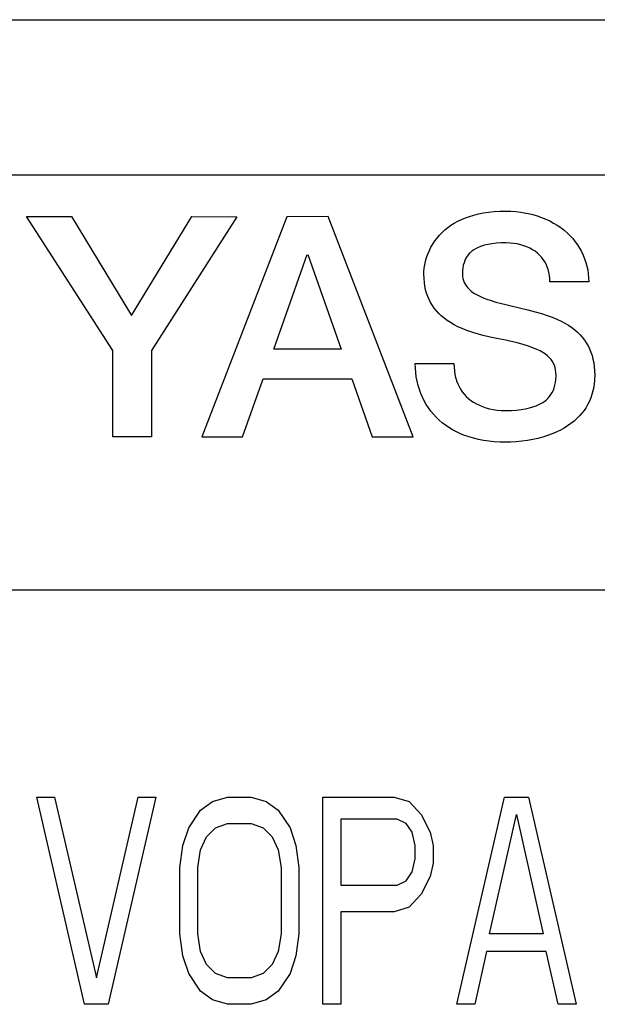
# Model space of a CAD drawing. Extents: x 63 to 814, y 62 to 569.
# Tile 10 of 25: x 448.22 to 453.79, y 424.5 to 434. Entities that reach past the tile are written whole.
import ezdxf

# ---------------------------------------------------------------- set-up
doc = ezdxf.new("R2010")
doc.units = 0
doc.header["$LTSCALE"] = 46.2
doc.layers.add('ALL_CURVE', color=7, linetype='CONTINUOUS')
doc.layers.add('ALL_FEATURES', color=7, linetype='CONTINUOUS')

msp = doc.modelspace()

# ---------------------------------------------------------------- linework, layer by layer
at = {"layer": 'ALL_CURVE', "color": 4, "linetype": 'CONTINUOUS'}
for p, q in [((481.5, 432.5), (444.5, 432.5)), ((444.5, 428.5), (462.5, 428.5)), ((448.8412, 424.5), (448.3813, 426.5)), ((448.3813, 426.5), (448.5537, 426.5)), ((448.5537, 426.5), (448.9563, 424.7553)), ((448.9563, 424.7553), (449.3587, 426.5)), ((449.5312, 426.5), (449.0713, 424.5)), ((449.3587, 426.5), (449.5312, 426.5)), ((449.9625, 426.3723), (450.0775, 426.4574)), ((450.0775, 426.4574), (450.2213, 426.5)), ((450.2213, 426.5), (450.4513, 426.5)), ((450.4513, 426.5), (450.595, 426.4574)), ((450.595, 426.4574), (450.71, 426.3723)), ((451.1413, 424.5), (451.1413, 426.5)), ((451.1413, 426.5), (451.8313, 426.5)), ((451.8313, 426.5), (451.975, 426.4574)), ((451.975, 426.4574), (452.09, 426.3298)), ((452.435, 424.5), (452.895, 426.5)), ((452.895, 426.5), (453.125, 426.5)), ((453.125, 426.5), (453.585, 424.5)), ((449.8475, 426.2021), (449.9625, 426.3723)), ((450.71, 426.3723), (450.825, 426.2021)), ((451.3138, 426.2872), (451.3138, 425.6489)), ((451.86, 426.2872), (451.3138, 426.2872)), ((451.9463, 426.2447), (451.86, 426.2872)), ((452.09, 426.3298), (452.1762, 426.1596)), ((452.7512, 425.1809), (453.01, 426.3298)), ((453.01, 426.3298), (453.2687, 425.1809)), ((449.79, 426.0319), (449.8475, 426.2021)), ((450.02, 426.117), (450.1062, 426.2021)), ((450.1062, 426.2021), (450.2213, 426.2447)), ((450.2213, 426.2447), (450.4513, 426.2447)), ((450.4513, 426.2447), (450.5663, 426.2021)), ((450.5663, 426.2021), (450.6525, 426.117)), ((450.825, 426.2021), (450.8825, 426.0319)), ((452.0038, 426.1596), (451.9463, 426.2447)), ((449.9625, 425.9894), (450.02, 426.117)), ((450.6525, 426.117), (450.71, 425.9894)), ((452.0325, 426.0319), (452.0038, 426.1596)), ((452.1762, 426.1596), (452.205, 426.0319)), ((449.7613, 425.8191), (449.79, 426.0319)), ((449.9337, 425.8191), (449.9625, 425.9894)), ((450.71, 425.9894), (450.7388, 425.8191)), ((450.8825, 426.0319), (450.9113, 425.8191)), ((452.0325, 425.9043), (452.0325, 426.0319)), ((452.205, 426.0319), (452.205, 425.8617)), ((452.0038, 425.7766), (452.0325, 425.9043)), ((449.7613, 425.1809), (449.7613, 425.8191)), ((449.9337, 425.1809), (449.9337, 425.8191)), ((450.7388, 425.8191), (450.7388, 425.1809)), ((450.9113, 425.8191), (450.9113, 425.1809)), ((452.205, 425.8617), (452.1762, 425.734)), ((451.9463, 425.6915), (452.0038, 425.7766)), ((452.1762, 425.734), (452.09, 425.5638)), ((451.3138, 425.6489), (451.86, 425.6489)), ((451.86, 425.6489), (451.9463, 425.6915)), ((452.09, 425.5638), (451.975, 425.4362)), ((451.975, 425.4362), (451.8313, 425.3936)), ((451.3138, 425.3936), (451.3138, 424.5)), ((451.8313, 425.3936), (451.3138, 425.3936)), ((449.79, 424.9681), (449.7613, 425.1809)), ((449.9625, 425.0106), (449.9337, 425.1809)), ((450.7388, 425.1809), (450.71, 425.0106)), ((450.9113, 425.1809), (450.8825, 424.9681)), ((453.2687, 425.1809), (452.7512, 425.1809)), ((449.8475, 424.7979), (449.79, 424.9681)), ((450.02, 424.883), (449.9625, 425.0106)), ((450.71, 425.0106), (450.6525, 424.883)), ((450.8825, 424.9681), (450.825, 424.7979)), ((452.7225, 425.0106), (452.6075, 424.5)), ((453.2975, 425.0106), (452.7225, 425.0106)), ((453.4125, 424.5), (453.2975, 425.0106)), ((450.1062, 424.7979), (450.02, 424.883)), ((450.6525, 424.883), (450.5663, 424.7979)), ((449.9625, 424.6277), (449.8475, 424.7979)), ((450.2213, 424.7553), (450.1062, 424.7979)), ((450.4513, 424.7553), (450.2213, 424.7553)), ((450.5663, 424.7979), (450.4513, 424.7553)), ((450.825, 424.7979), (450.71, 424.6277)), ((450.0775, 424.5426), (449.9625, 424.6277)), ((450.71, 424.6277), (450.595, 424.5426)), ((449.0713, 424.5), (448.8412, 424.5)), ((450.2213, 424.5), (450.0775, 424.5426)), ((450.4513, 424.5), (450.2213, 424.5)), ((450.595, 424.5426), (450.4513, 424.5)), ((451.3138, 424.5), (451.1413, 424.5)), ((452.6075, 424.5), (452.435, 424.5)), ((453.585, 424.5), (453.4125, 424.5))]:
    msp.add_line(p, q, dxfattribs=at)
at = {"layer": 'ALL_FEATURES', "color": 7, "linetype": 'CONTINUOUS'}
msp.add_line((394, 434), (482, 434), dxfattribs=at)
at = {"layer": 'ALL_FEATURES', "color": 40, "linetype": 'CONTINUOUS'}
for p, q in [((449.116, 430.8083), (448.2811, 432.1)), ((448.2811, 432.1), (448.7158, 432.1)), ((448.7158, 432.1), (449.2958, 431.1474)), ((449.2958, 431.1474), (449.8786, 432.0998)), ((450.3118, 432.0995), (449.4884, 430.8095)), ((449.8786, 432.0998), (450.3118, 432.0995)), ((450.7954, 432.0995), (449.975, 429.9748)), ((451.192, 432.0996), (450.7954, 432.0995)), ((452.0128, 429.9751), (451.192, 432.0996)), ((452.4435, 432.0552), (452.4795, 432.0725)), ((452.4795, 432.0725), (452.5176, 432.0884)), ((452.5176, 432.0884), (452.5578, 432.1027)), ((452.5578, 432.1027), (452.6002, 432.1153)), ((452.6002, 432.1153), (452.6449, 432.1262)), ((452.6449, 432.1262), (452.692, 432.1353)), ((452.692, 432.1353), (452.7416, 432.1426)), ((452.7416, 432.1426), (452.7938, 432.1479)), ((452.7938, 432.1479), (452.8486, 432.1512)), ((452.8486, 432.1512), (452.9062, 432.1523)), ((452.9062, 432.1523), (452.9562, 432.1511)), ((452.9562, 432.1511), (453.0052, 432.1478)), ((453.0052, 432.1478), (453.053, 432.1423)), ((453.053, 432.1423), (453.0997, 432.1347)), ((453.0997, 432.1347), (453.1228, 432.1301)), ((453.1228, 432.1301), (453.1675, 432.1194)), ((453.1675, 432.1194), (453.2108, 432.1068)), ((453.2108, 432.1068), (453.2526, 432.0922)), ((453.2526, 432.0922), (453.2928, 432.0758)), ((453.2928, 432.0758), (453.3315, 432.0577)), ((452.2919, 431.9466), (452.3185, 431.9711)), ((452.3185, 431.9711), (452.347, 431.9942)), ((452.347, 431.9942), (452.3773, 432.016)), ((452.3773, 432.016), (452.4094, 432.0363)), ((452.4094, 432.0363), (452.4435, 432.0552)), ((453.3315, 432.0577), (453.3685, 432.0379)), ((453.3685, 432.0379), (453.4038, 432.0165)), ((453.4038, 432.0165), (453.4373, 431.9935)), ((453.4373, 431.9935), (453.469, 431.969)), ((453.469, 431.969), (453.4989, 431.9432)), ((452.2225, 431.865), (452.2438, 431.8935)), ((452.2438, 431.8935), (452.267, 431.9207)), ((452.267, 431.9207), (452.2919, 431.9466)), ((453.4989, 431.9432), (453.5269, 431.916)), ((453.5269, 431.916), (453.553, 431.8876)), ((453.553, 431.8876), (453.5771, 431.858)), ((452.1693, 431.7721), (452.1851, 431.8042)), ((452.1851, 431.8042), (452.2029, 431.8352)), ((452.2029, 431.8352), (452.2225, 431.865)), ((452.5996, 431.7805), (452.5802, 431.7666)), ((452.6213, 431.7933), (452.5996, 431.7805)), ((452.6456, 431.8049), (452.6213, 431.7933)), ((452.6726, 431.8153), (452.6456, 431.8049)), ((452.7028, 431.8244), (452.6726, 431.8153)), ((452.7364, 431.8321), (452.7028, 431.8244)), ((452.7738, 431.8384), (452.7364, 431.8321)), ((452.8155, 431.843), (452.7738, 431.8384)), ((452.8618, 431.8459), (452.8155, 431.843)), ((452.9084, 431.8467), (452.8618, 431.8459)), ((452.9114, 431.8467), (452.9084, 431.8467)), ((452.9483, 431.8454), (452.9114, 431.8467)), ((452.9839, 431.842), (452.9483, 431.8454)), ((453.0182, 431.8365), (452.9839, 431.842)), ((453.0509, 431.829), (453.0182, 431.8365)), ((453.0821, 431.8196), (453.0509, 431.829)), ((453.1115, 431.8084), (453.0821, 431.8196)), ((453.1392, 431.7956), (453.1115, 431.8084)), ((453.1651, 431.7811), (453.1392, 431.7956)), ((453.1892, 431.7652), (453.1651, 431.7811)), ((453.5771, 431.858), (453.5993, 431.8272)), ((453.5993, 431.8272), (453.6194, 431.7954)), ((453.6194, 431.7954), (453.6376, 431.7626)), ((450.6671, 430.8209), (450.9899, 431.7333)), ((450.9976, 431.7333), (451.319, 430.8209)), ((452.1335, 431.6708), (452.1434, 431.7052)), ((452.1434, 431.7052), (452.1553, 431.7391)), ((452.1553, 431.7391), (452.1693, 431.7721)), ((452.5223, 431.6983), (452.5122, 431.6777)), ((452.534, 431.7174), (452.5223, 431.6983)), ((452.5475, 431.7351), (452.534, 431.7174)), ((452.555, 431.7434), (452.5475, 431.7351)), ((452.5629, 431.7515), (452.555, 431.7434)), ((452.5802, 431.7666), (452.5629, 431.7515)), ((453.2115, 431.7478), (453.1892, 431.7652)), ((453.232, 431.7291), (453.2115, 431.7478)), ((453.2506, 431.709), (453.232, 431.7291)), ((453.2673, 431.6877), (453.2506, 431.709)), ((453.2823, 431.6651), (453.2673, 431.6877)), ((453.6376, 431.7626), (453.6537, 431.7289)), ((453.6537, 431.7289), (453.6677, 431.6942)), ((453.6677, 431.6942), (453.6797, 431.6587)), ((452.1175, 431.5696), (452.1205, 431.6023)), ((452.1205, 431.6023), (452.1259, 431.6363)), ((452.1259, 431.6363), (452.1335, 431.6708)), ((452.4924, 431.6049), (452.4893, 431.5762)), ((452.4973, 431.6313), (452.4924, 431.6049)), ((452.5039, 431.6554), (452.4973, 431.6313)), ((452.5122, 431.6777), (452.5039, 431.6554)), ((453.2954, 431.6412), (453.2823, 431.6651)), ((453.3066, 431.616), (453.2954, 431.6412)), ((453.3159, 431.5895), (453.3066, 431.616)), ((453.3232, 431.5617), (453.3159, 431.5895)), ((453.6797, 431.6587), (453.6895, 431.6224)), ((453.6895, 431.6224), (453.6973, 431.5853)), ((453.6973, 431.5853), (453.7028, 431.5475)), ((452.1167, 431.5447), (452.1175, 431.5696)), ((452.1178, 431.5043), (452.1167, 431.5447)), ((452.1211, 431.4659), (452.1178, 431.5043)), ((452.4893, 431.5762), (452.4883, 431.5447)), ((452.4883, 431.5447), (452.4894, 431.5235)), ((452.4894, 431.5235), (452.4927, 431.5033)), ((452.4927, 431.5033), (452.498, 431.4839)), ((453.3261, 431.5473), (453.3232, 431.5617)), ((453.3285, 431.5326), (453.3261, 431.5473)), ((453.3318, 431.5021), (453.3285, 431.5326)), ((453.3329, 431.4703), (453.3318, 431.5021)), ((453.7028, 431.5475), (453.7062, 431.509)), ((453.7062, 431.509), (453.7074, 431.4698)), ((452.1264, 431.4293), (452.1211, 431.4659)), ((452.1337, 431.3945), (452.1264, 431.4293)), ((452.498, 431.4839), (452.5055, 431.4652)), ((452.5055, 431.4652), (452.5151, 431.447)), ((452.5151, 431.447), (452.527, 431.4294)), ((452.527, 431.4294), (452.5412, 431.4122)), ((452.5412, 431.4122), (452.558, 431.3954)), ((452.558, 431.3954), (452.5776, 431.3789)), ((453.7074, 431.4698), (453.3329, 431.4703)), ((452.1429, 431.3612), (452.1337, 431.3945)), ((452.154, 431.3295), (452.1429, 431.3612)), ((452.167, 431.2992), (452.154, 431.3295)), ((452.5776, 431.3789), (452.6001, 431.3629)), ((452.6001, 431.3629), (452.6258, 431.3472)), ((452.6258, 431.3472), (452.655, 431.332)), ((452.655, 431.332), (452.6879, 431.3172)), ((452.6879, 431.3172), (452.7249, 431.303)), ((452.7249, 431.303), (452.7662, 431.2893)), ((452.1818, 431.2703), (452.167, 431.2992)), ((452.1985, 431.2425), (452.1818, 431.2703)), ((452.2171, 431.2159), (452.1985, 431.2425)), ((452.2376, 431.1904), (452.2171, 431.2159)), ((452.7662, 431.2893), (452.8125, 431.2761)), ((452.8125, 431.2761), (452.8653, 431.2628)), ((452.8653, 431.2628), (452.9062, 431.2527)), ((452.9062, 431.2527), (452.9726, 431.2359)), ((452.9726, 431.2359), (453.1187, 431.201)), ((452.2602, 431.1659), (452.2376, 431.1904)), ((452.2849, 431.1423), (452.2602, 431.1659)), ((452.3118, 431.1197), (452.2849, 431.1423)), ((452.3411, 431.098), (452.3118, 431.1197)), ((453.1187, 431.201), (453.1905, 431.1823)), ((453.1905, 431.1823), (453.2519, 431.1646)), ((453.2519, 431.1646), (453.3062, 431.147)), ((453.3062, 431.147), (453.3551, 431.1291)), ((453.3551, 431.1291), (453.3996, 431.1106)), ((453.3996, 431.1106), (453.4403, 431.0915)), ((452.3729, 431.0772), (452.3411, 431.098)), ((452.4075, 431.0572), (452.3729, 431.0772)), ((452.445, 431.0381), (452.4075, 431.0572)), ((452.4856, 431.0198), (452.445, 431.0381)), ((452.5299, 431.0024), (452.4856, 431.0198)), ((453.4403, 431.0915), (453.4776, 431.0717)), ((453.4776, 431.0717), (453.5119, 431.0511)), ((453.5119, 431.0511), (453.5434, 431.0298)), ((453.5434, 431.0298), (453.5724, 431.0076)), ((452.5781, 430.9856), (452.5299, 431.0024)), ((452.6309, 430.9696), (452.5781, 430.9856)), ((452.6895, 430.954), (452.6309, 430.9696)), ((452.7561, 430.9383), (452.6895, 430.954)), ((452.8369, 430.9213), (452.7561, 430.9383)), ((452.9089, 430.9065), (452.8369, 430.9213)), ((453.5724, 431.0076), (453.599, 430.9845)), ((453.599, 430.9845), (453.6234, 430.9605)), ((453.6234, 430.9605), (453.6457, 430.9355)), ((453.6457, 430.9355), (453.666, 430.9095)), ((452.9458, 430.8986), (452.9089, 430.9065)), ((453.0153, 430.8821), (452.9458, 430.8986)), ((453.0744, 430.8662), (453.0153, 430.8821)), ((453.125, 430.8505), (453.0744, 430.8662)), ((453.1684, 430.8349), (453.125, 430.8505)), ((453.2057, 430.8193), (453.1684, 430.8349)), ((453.666, 430.9095), (453.6843, 430.8823)), ((453.6843, 430.8823), (453.7008, 430.8539)), ((453.7008, 430.8539), (453.7155, 430.8242)), ((449.116, 429.9748), (449.116, 430.8083)), ((449.4884, 430.8095), (449.4884, 429.9748)), ((451.319, 430.8209), (450.6671, 430.8209)), ((453.2379, 430.8037), (453.2057, 430.8193)), ((453.2658, 430.7879), (453.2379, 430.8037)), ((453.2898, 430.7719), (453.2658, 430.7879)), ((453.3105, 430.7556), (453.2898, 430.7719)), ((453.3283, 430.7389), (453.3105, 430.7556)), ((453.3436, 430.7216), (453.3283, 430.7389)), ((453.7155, 430.8242), (453.7284, 430.7931)), ((453.7284, 430.7931), (453.7394, 430.7605)), ((453.7394, 430.7605), (453.7486, 430.7262)), ((452.0334, 430.6819), (452.0334, 430.6838)), ((452.0334, 430.6838), (452.4063, 430.6838)), ((452.0346, 430.6384), (452.0334, 430.6819)), ((452.0381, 430.5956), (452.0346, 430.6384)), ((452.4063, 430.6838), (452.4075, 430.6469)), ((452.4075, 430.6469), (452.4107, 430.6117)), ((453.3565, 430.7036), (453.3436, 430.7216)), ((453.3622, 430.6942), (453.3565, 430.7036)), ((453.3674, 430.6847), (453.3622, 430.6942)), ((453.3762, 430.6648), (453.3674, 430.6847)), ((453.3831, 430.6438), (453.3762, 430.6648)), ((453.388, 430.6213), (453.3831, 430.6438)), ((453.7486, 430.7262), (453.7558, 430.6902)), ((453.7558, 430.6902), (453.7611, 430.6523)), ((453.7611, 430.6523), (453.7644, 430.6125)), ((452.0437, 430.5535), (452.0381, 430.5956)), ((452.0514, 430.5123), (452.0437, 430.5535)), ((452.4107, 430.6117), (452.416, 430.5782)), ((452.416, 430.5782), (452.4233, 430.5464)), ((452.4233, 430.5464), (452.4277, 430.531)), ((453.3911, 430.597), (453.388, 430.6213)), ((453.3904, 430.5287), (453.392, 430.5603)), ((453.3921, 430.5705), (453.3911, 430.597)), ((453.392, 430.5603), (453.3921, 430.5705)), ((453.7644, 430.6125), (453.7655, 430.5705)), ((453.7655, 430.5705), (453.7644, 430.5304)), ((450.3678, 429.9748), (450.5655, 430.5338)), ((450.5655, 430.5338), (451.4202, 430.5338)), ((451.4202, 430.5338), (451.617, 429.9751)), ((452.0612, 430.4721), (452.0514, 430.5123)), ((452.073, 430.4329), (452.0612, 430.4721)), ((452.4277, 430.531), (452.4325, 430.5161)), ((452.4325, 430.5161), (452.4435, 430.4874)), ((452.4435, 430.4874), (452.4564, 430.4602)), ((452.4564, 430.4602), (452.471, 430.4345)), ((453.3659, 430.425), (453.3746, 430.4481)), ((453.3746, 430.4481), (453.3816, 430.473)), ((453.3816, 430.473), (453.3869, 430.4997)), ((453.3869, 430.4997), (453.3904, 430.5287)), ((453.7557, 430.4547), (453.7483, 430.419)), ((453.7611, 430.4918), (453.7557, 430.4547)), ((453.763, 430.5109), (453.7611, 430.4918)), ((453.7644, 430.5304), (453.763, 430.5109)), ((452.0868, 430.3949), (452.073, 430.4329)), ((452.1025, 430.3581), (452.0868, 430.3949)), ((452.1201, 430.3226), (452.1025, 430.3581)), ((452.471, 430.4345), (452.4874, 430.4102)), ((452.4874, 430.4102), (452.5055, 430.3874)), ((452.5055, 430.3874), (452.5254, 430.3659)), ((452.5254, 430.3659), (452.5471, 430.3458)), ((453.3132, 430.3464), (453.3292, 430.3642)), ((453.3292, 430.3642), (453.3432, 430.3831)), ((453.3432, 430.3831), (453.3554, 430.4034)), ((453.3554, 430.4034), (453.3659, 430.425)), ((453.7274, 430.3515), (453.7141, 430.3196)), ((453.7388, 430.3847), (453.7274, 430.3515)), ((453.7483, 430.419), (453.7388, 430.3847)), ((452.1395, 430.2883), (452.1201, 430.3226)), ((452.1608, 430.2554), (452.1395, 430.2883)), ((452.1838, 430.2238), (452.1608, 430.2554)), ((452.5471, 430.3458), (452.5705, 430.3271)), ((452.5705, 430.3271), (452.5958, 430.3098)), ((452.5958, 430.3098), (452.6229, 430.294)), ((452.6229, 430.294), (452.6518, 430.2797)), ((452.6518, 430.2797), (452.6826, 430.267)), ((452.6826, 430.267), (452.7152, 430.256)), ((452.7152, 430.256), (452.7496, 430.2468)), ((453.135, 430.2535), (453.169, 430.2631)), ((453.169, 430.2631), (453.1997, 430.274)), ((453.1997, 430.274), (453.2275, 430.2862)), ((453.2275, 430.2862), (453.2525, 430.2996)), ((453.2525, 430.2996), (453.2641, 430.3067)), ((453.2641, 430.3067), (453.2751, 430.3141)), ((453.2751, 430.3141), (453.2953, 430.3297)), ((453.2953, 430.3297), (453.3132, 430.3464)), ((453.6816, 430.2592), (453.6624, 430.2306)), ((453.6988, 430.2889), (453.6816, 430.2592)), ((453.7141, 430.3196), (453.6988, 430.2889)), ((452.2085, 430.1937), (452.1838, 430.2238)), ((452.235, 430.1649), (452.2085, 430.1937)), ((452.2633, 430.1376), (452.235, 430.1649)), ((452.7496, 430.2468), (452.7858, 430.2394)), ((452.7858, 430.2394), (452.8237, 430.234)), ((452.8237, 430.234), (452.8632, 430.2307)), ((452.8632, 430.2307), (452.9042, 430.2295)), ((452.9042, 430.2295), (452.9062, 430.2295)), ((452.9062, 430.2295), (452.9609, 430.2306)), ((452.9609, 430.2306), (453.0108, 430.2337)), ((453.0108, 430.2337), (453.0562, 430.2386)), ((453.0562, 430.2386), (453.0975, 430.2453)), ((453.0975, 430.2453), (453.135, 430.2535)), ((453.6181, 430.1765), (453.5928, 430.1509)), ((453.6413, 430.203), (453.6181, 430.1765)), ((453.6624, 430.2306), (453.6413, 430.203)), ((452.2932, 430.1118), (452.2633, 430.1376)), ((452.3249, 430.0874), (452.2932, 430.1118)), ((452.3584, 430.0646), (452.3249, 430.0874)), ((453.504, 430.0806), (453.4699, 430.0594)), ((453.5358, 430.103), (453.504, 430.0806)), ((453.5654, 430.1264), (453.5358, 430.103)), ((453.5928, 430.1509), (453.5654, 430.1264)), ((449.4884, 429.9748), (449.116, 429.9748)), ((449.975, 429.9748), (450.3678, 429.9748)), ((451.617, 429.9751), (452.0128, 429.9751)), ((452.3936, 430.0433), (452.3584, 430.0646)), ((452.4306, 430.0235), (452.3936, 430.0433)), ((452.4694, 430.0054), (452.4306, 430.0235)), ((452.51, 429.9889), (452.4694, 430.0054)), ((452.5526, 429.9741), (452.51, 429.9889)), ((452.597, 429.9611), (452.5526, 429.9741)), ((453.2645, 429.9726), (453.2166, 429.9597)), ((453.3102, 429.9871), (453.2645, 429.9726)), ((453.3537, 430.0031), (453.3102, 429.9871)), ((453.3948, 430.0205), (453.3537, 430.0031)), ((453.4335, 430.0393), (453.3948, 430.0205)), ((453.4699, 430.0594), (453.4335, 430.0393)), ((452.6434, 429.9499), (452.597, 429.9611)), ((452.6918, 429.9405), (452.6434, 429.9499)), ((452.7423, 429.9332), (452.6918, 429.9405)), ((452.7948, 429.9278), (452.7423, 429.9332)), ((452.8494, 429.9245), (452.7948, 429.9278)), ((452.9062, 429.9234), (452.8494, 429.9245)), ((452.9523, 429.9242), (452.9062, 429.9234)), ((453.0073, 429.9271), (452.9523, 429.9242)), ((453.0617, 429.9323), (453.0073, 429.9271)), ((453.115, 429.9395), (453.0617, 429.9323)), ((453.1667, 429.9487), (453.115, 429.9395)), ((453.2166, 429.9597), (453.1667, 429.9487))]:
    msp.add_line(p, q, dxfattribs=at)

doc.saveas('drawing.dxf')
